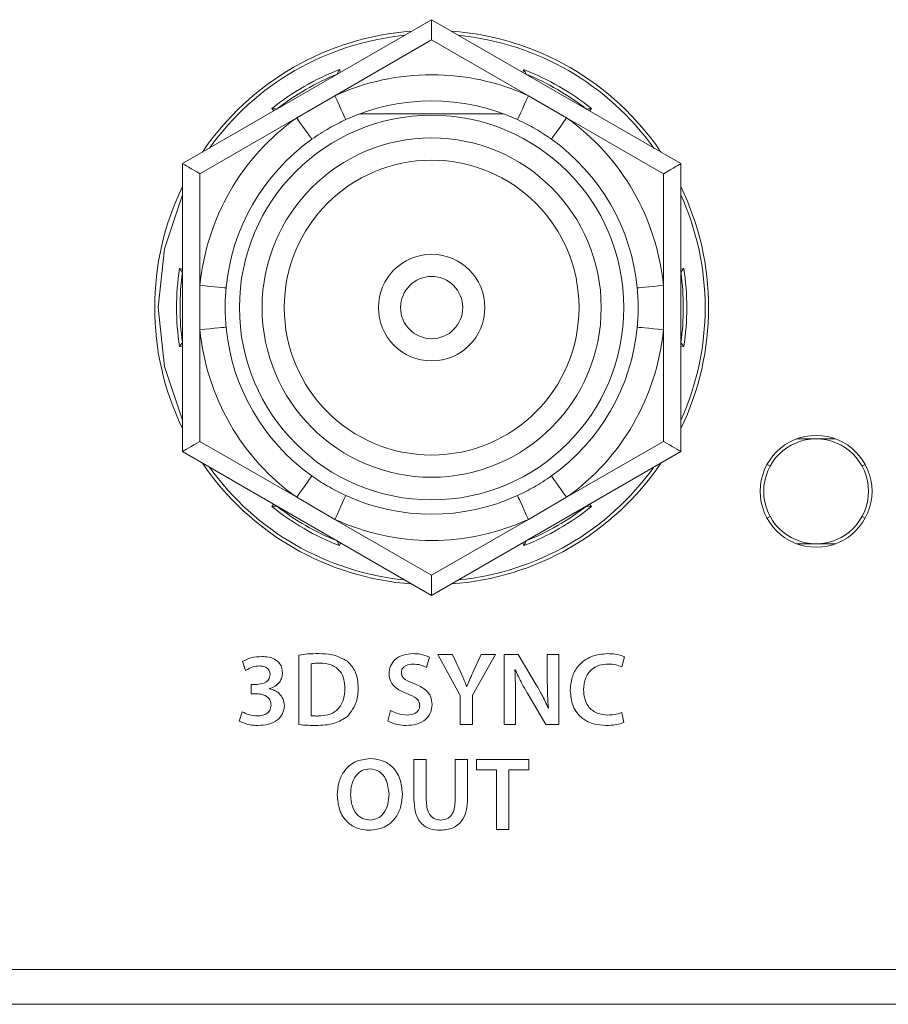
# Model space of a CAD drawing. Header units: millimetres. Extents: x 0 to 1118, y 0 to 864.
# Tile 17 of 256: x 161.18 to 167.39, y 206.14 to 213.18. Entities that reach past the tile are written whole.
import ezdxf

# ---------------------------------------------------------------- set-up
doc = ezdxf.new("R2010")
doc.units = ezdxf.units.MM

msp = doc.modelspace()

# ---------------------------------------------------------------- linework, layer by layer
at = {"color": 7, "linetype": 'Continuous', "lineweight": 15}
for p, q in [((162.3397, 212.1545), (164.1222, 213.1836)), ((164.1222, 213.1836), (165.9047, 212.1545)), ((164.1222, 213.1836), (164.1222, 213.0392)), ((163.4474, 212.794), (163.4474, 212.7941)), ((164.7969, 212.7941), (164.7969, 212.794)), ((163.0144, 212.5441), (163.0144, 212.544)), ((165.2299, 212.544), (165.23, 212.5441)), ((164.6367, 212.5103), (163.6076, 212.5103)), ((162.3397, 210.0962), (162.3397, 212.1545)), ((165.9047, 212.1545), (165.9047, 210.0962)), ((162.3397, 211.3753), (162.3396, 211.3753)), ((165.9047, 211.3753), (165.9047, 211.3753)), ((162.3396, 210.8753), (162.3397, 210.8753)), ((165.9047, 210.8753), (165.9047, 210.8753)), ((166.733, 210.1866), (167.0114, 210.1866)), ((164.1222, 209.0671), (162.3397, 210.0962)), ((165.9047, 210.0962), (164.1222, 209.0671)), ((166.521, 210.0031), (166.543, 209.9911)), ((167.2233, 210.0031), (167.2014, 209.9911)), ((163.0144, 209.7066), (163.0144, 209.7066)), ((165.23, 209.7066), (165.2299, 209.7066)), ((166.543, 209.632), (166.521, 209.62)), ((167.2233, 209.62), (167.2014, 209.632)), ((163.4474, 209.4566), (163.4474, 209.4566)), ((164.7969, 209.4566), (164.7969, 209.4566)), ((166.733, 209.4366), (167.0114, 209.4366)), ((164.1222, 209.2114), (164.1222, 209.0671)), ((124.3722, 206.3941), (197.1222, 206.3941)), ((197.1222, 206.1441), (124.3722, 206.1441))]:
    msp.add_line(p, q, dxfattribs=at)
at = {"color": 9, "linetype": 'Continuous', "lineweight": 0}
for p, q in [((164.1222, 213.0392), (163.4301, 212.6397)), ((164.8142, 212.6397), (164.1222, 213.0392)), ((163.4618, 212.8267), (163.4694, 212.8067)), ((164.775, 212.8067), (164.7825, 212.8267)), ((163.4301, 212.6397), (163.1567, 212.4818)), ((165.0876, 212.4818), (164.8142, 212.6397)), ((162.9925, 212.5314), (162.979, 212.5479)), ((165.2654, 212.5479), (165.2519, 212.5314)), ((163.1567, 212.4818), (162.4647, 212.0823)), ((165.7797, 212.0823), (165.0876, 212.4818)), ((162.4647, 212.0823), (162.4647, 211.2832)), ((165.7797, 211.2832), (165.7797, 212.0823)), ((162.3186, 211.4041), (162.3397, 211.4007)), ((165.9047, 211.4007), (165.9258, 211.4041)), ((162.4647, 211.2832), (162.4647, 210.9675)), ((165.7797, 210.9675), (165.7797, 211.2832)), ((162.4647, 210.9675), (162.4647, 210.1684)), ((165.7797, 210.1684), (165.7797, 210.9675)), ((162.3397, 210.85), (162.3186, 210.8466)), ((165.9258, 210.8466), (165.9047, 210.85)), ((162.4647, 210.1684), (163.1567, 209.7688)), ((165.0876, 209.7688), (165.7797, 210.1684)), ((162.979, 209.7028), (162.9925, 209.7193)), ((163.1567, 209.7688), (163.4301, 209.611)), ((164.8142, 209.611), (165.0876, 209.7688)), ((165.2519, 209.7193), (165.2654, 209.7028)), ((163.4301, 209.611), (164.1222, 209.2114)), ((164.1222, 209.2114), (164.8142, 209.611)), ((163.4694, 209.444), (163.4618, 209.424)), ((164.7825, 209.424), (164.775, 209.444)), ((162.7702, 208.5962), (162.7909, 208.5316)), ((163.1723, 208.6414), (163.1723, 208.1439)), ((164.085, 208.5531), (164.1061, 208.6263)), ((164.2709, 208.6445), (164.1672, 208.6445)), ((164.1672, 208.6445), (164.325, 208.353)), ((164.3308, 208.5161), (164.2709, 208.6445)), ((164.4133, 208.3552), (164.5793, 208.6445)), ((164.4763, 208.6445), (164.4163, 208.5162)), ((164.5793, 208.6445), (164.4763, 208.6445)), ((164.7421, 208.6445), (164.6406, 208.6445)), ((164.6406, 208.6445), (164.6406, 208.1445)), ((164.8709, 208.4288), (164.7421, 208.6445)), ((165.0308, 208.6439), (164.9494, 208.6439)), ((164.9494, 208.6439), (164.9494, 208.4696)), ((165.0308, 208.1445), (165.0308, 208.6439)), ((165.4819, 208.5575), (165.5019, 208.6294)), ((163.2607, 208.2077), (163.2607, 208.5782)), ((164.7178, 208.5355), (164.7199, 208.5362)), ((162.871, 208.4313), (162.8302, 208.4313)), ((162.8302, 208.4313), (162.8302, 208.3646)), ((162.9624, 208.3993), (162.9624, 208.4009)), ((164.3739, 208.4167), (164.3724, 208.4168)), ((162.8302, 208.3646), (162.8724, 208.3646)), ((164.325, 208.353), (164.325, 208.1445)), ((164.4133, 208.1445), (164.4133, 208.3552)), ((164.7221, 208.1445), (164.7221, 208.3233)), ((164.8095, 208.3636), (164.9397, 208.1445)), ((162.7669, 208.2351), (162.7461, 208.1688)), ((163.8288, 208.244), (163.8091, 208.1687)), ((164.9573, 208.2603), (164.9558, 208.2603)), ((165.4975, 208.1595), (165.4827, 208.2308)), ((164.325, 208.1445), (164.4133, 208.1445)), ((164.6406, 208.1445), (164.7221, 208.1445)), ((164.9397, 208.1445), (165.0308, 208.1445)), ((163.6823, 207.9007), (163.6822, 207.9007)), ((163.9957, 207.8945), (163.9957, 207.6094)), ((164.084, 207.8945), (163.9957, 207.8945)), ((164.084, 207.6042), (164.084, 207.8945)), ((164.379, 207.8945), (164.2907, 207.8945)), ((164.2907, 207.8945), (164.2907, 207.6042)), ((164.379, 207.6101), (164.379, 207.8945)), ((164.8178, 207.8945), (164.4434, 207.8945)), ((164.4434, 207.8945), (164.4434, 207.8199)), ((164.8178, 207.8199), (164.8178, 207.8945)), ((163.6801, 207.8273), (163.68, 207.8274)), ((164.4434, 207.8199), (164.5857, 207.8199)), ((164.5857, 207.8199), (164.5857, 207.3945)), ((164.6741, 207.3945), (164.6741, 207.8199)), ((164.6741, 207.8199), (164.8178, 207.8199)), ((164.5857, 207.3945), (164.6741, 207.3945))]:
    msp.add_line(p, q, dxfattribs=at)
at = {"color": 9, "linetype": 'Continuous', "lineweight": 0, "flags": 128}
for points in [[(163.5081, 212.4692), (163.5066, 212.4724), (163.5021, 212.4821), (163.4949, 212.4979), (163.4852, 212.5191), (163.4734, 212.5449), (163.4599, 212.5744), (163.4453, 212.6064), (163.4301, 212.6397)], [(164.7363, 212.4692), (164.7378, 212.4724), (164.7422, 212.4821), (164.7494, 212.4979), (164.7591, 212.5191), (164.7709, 212.5449), (164.7844, 212.5744), (164.799, 212.6064), (164.8142, 212.6397)], [(163.2654, 212.3291), (163.2633, 212.332), (163.2572, 212.3407), (163.2471, 212.3548), (163.2336, 212.3738), (163.2171, 212.397), (163.1983, 212.4234), (163.1779, 212.452), (163.1567, 212.4818)], [(164.9789, 212.3291), (164.981, 212.332), (164.9872, 212.3407), (164.9972, 212.3548), (165.0107, 212.3738), (165.0272, 212.397), (165.046, 212.4234), (165.0664, 212.452), (165.0876, 212.4818)], [(162.3397, 211.9313), (162.2117, 211.5459), (162.1659, 211.1253)], [(162.6513, 211.2654), (162.6477, 211.2658), (162.6371, 211.2668), (162.6199, 211.2684), (162.5967, 211.2706), (162.5684, 211.2733), (162.5361, 211.2764), (162.5011, 211.2797), (162.4647, 211.2832)], [(165.593, 211.2654), (165.5966, 211.2658), (165.6072, 211.2668), (165.6245, 211.2684), (165.6477, 211.2706), (165.676, 211.2733), (165.7082, 211.2764), (165.7433, 211.2797), (165.7797, 211.2832)], [(162.1659, 211.1253), (162.2117, 210.7048), (162.3397, 210.3193)], [(162.4647, 210.9675), (162.5011, 210.9709), (162.5361, 210.9743), (162.5684, 210.9773), (162.5967, 210.98), (162.6199, 210.9823), (162.6371, 210.9839), (162.6477, 210.9849), (162.6513, 210.9852)], [(165.7797, 210.9675), (165.7433, 210.9709), (165.7082, 210.9743), (165.676, 210.9773), (165.6477, 210.98), (165.6245, 210.9823), (165.6072, 210.9839), (165.5966, 210.9849), (165.593, 210.9852)], [(163.1567, 209.7688), (163.1779, 209.7986), (163.1983, 209.8273), (163.2171, 209.8537), (163.2336, 209.8768), (163.2471, 209.8958), (163.2572, 209.91), (163.2633, 209.9186), (163.2654, 209.9216)], [(165.0876, 209.7688), (165.0664, 209.7986), (165.046, 209.8273), (165.0272, 209.8537), (165.0107, 209.8768), (164.9972, 209.8958), (164.9872, 209.91), (164.981, 209.9186), (164.9789, 209.9216)], [(163.4301, 209.611), (163.4453, 209.6442), (163.4599, 209.6762), (163.4734, 209.7057), (163.4852, 209.7316), (163.4949, 209.7528), (163.5021, 209.7685), (163.5066, 209.7782), (163.5081, 209.7815)], [(164.8142, 209.611), (164.799, 209.6442), (164.7844, 209.6762), (164.7709, 209.7057), (164.7591, 209.7316), (164.7494, 209.7528), (164.7422, 209.7685), (164.7378, 209.7782), (164.7363, 209.7815)]]:
    msp.add_lwpolyline(points, dxfattribs=at)
at = {"color": 7, "linetype": 'Continuous', "lineweight": 15, "flags": 128}
for points in [[(162.3397, 212.1545), (162.3416, 212.1534), (162.3472, 212.1501), (162.3564, 212.1448), (162.3689, 212.1376), (162.3843, 212.1287), (162.4022, 212.1184), (162.4219, 212.107), (162.443, 212.0948), (162.4647, 212.0823)], [(165.9047, 212.1545), (165.9023, 212.1531), (165.8952, 212.149), (165.8836, 212.1423), (165.8681, 212.1333), (165.8491, 212.1224), (165.8275, 212.1099), (165.8041, 212.0964), (165.7797, 212.0823)], [(162.4647, 210.1684), (162.443, 210.1558), (162.4219, 210.1437), (162.4022, 210.1323), (162.3843, 210.122), (162.3689, 210.1131), (162.3564, 210.1059), (162.3472, 210.1006), (162.3416, 210.0973), (162.3397, 210.0962)], [(165.7797, 210.1684), (165.8014, 210.1558), (165.8224, 210.1437), (165.8422, 210.1323), (165.86, 210.122), (165.8754, 210.1131), (165.8879, 210.1059), (165.8971, 210.1006), (165.9028, 210.0973), (165.9047, 210.0962)]]:
    msp.add_lwpolyline(points, dxfattribs=at)
at = {"color": 7, "linetype": 'Continuous', "lineweight": 15}
for centre, radius in [((164.1222, 211.1253), 1.375), ((164.1222, 211.1253), 1.2129), ((164.1222, 211.1253), 1.0541), ((164.1222, 211.1253), 0.381), ((164.1222, 211.1253), 0.2223), ((166.8722, 209.8116), 0.4), ((166.8722, 209.8116), 0.375)]:
    msp.add_circle(centre, radius, dxfattribs=at)
for radius, start, end in [(1.9813, 94.11663, 145.88337), (1.9813, 34.11663, 85.88337), (1.8, 112.01644, 127.98356), (1.8, 52.01644, 67.98356), (1.4775, 65.44032, 114.55968), (1.4775, 125.44032, 174.55968), (1.4775, 5.44032, 54.55968), (1.9813, 154.11663, 180), (1.9812, 334.11663, 25.88337), (1.8, 172.01644, 187.98356), (1.8, 352.01644, 7.98356), (1.9813, 180, 205.88337), (1.4775, 185.44032, 234.55968), (1.4775, 305.44032, 354.55968), (1.9812, 214.11663, 265.88337), (1.9812, 274.11663, 325.88337), (1.4775, 245.44032, 294.55968), (1.8, 232.01644, 247.98356), (1.8, 292.01644, 307.98356)]:
    msp.add_arc((164.1222, 211.1253), radius, start, end, dxfattribs=at)
at = {"color": 9, "linetype": 'Continuous', "lineweight": 0}
for radius, start, end in [(1.9563, 95.66922, 144.33078), (1.9562, 35.66922, 84.33078), (1.825, 111.21372, 128.78628), (1.825, 51.21372, 68.78628), (1.665, 65.44032, 114.55968), (1.665, 125.44032, 174.55968), (1.665, 5.44032, 54.55968), (1.9562, 335.66922, 24.33078), (1.825, 171.21372, 188.78628), (1.825, 351.21372, 8.78628), (1.665, 185.44032, 234.55968), (1.665, 305.44032, 354.55968), (1.9563, 215.66922, 264.33078), (1.9562, 275.66922, 324.33078), (1.825, 231.21372, 248.78628), (1.825, 291.21372, 308.78628), (1.665, 245.44032, 294.55968)]:
    msp.add_arc((164.1222, 211.1253), radius, start, end, dxfattribs=at)
at = {"color": 7, "linetype": 'Continuous', "lineweight": 15}
for points, knots in [([(163.4618, 212.8267), (163.4617, 212.8265), (163.4601, 212.8228), (163.4567, 212.8151), (163.4523, 212.8053), (163.4493, 212.7985), (163.4477, 212.7948), (163.4475, 212.7943), (163.4474, 212.7941)], [0, 0, 0, 0, 0.010474, 0.253325, 0.527727, 0.723761, 0.861555, 1, 1, 1, 1]), ([(164.7825, 212.8267), (164.7826, 212.8265), (164.7842, 212.8228), (164.7877, 212.8151), (164.792, 212.8053), (164.795, 212.7985), (164.7966, 212.7948), (164.7968, 212.7943), (164.7969, 212.7941)], [0, 0, 0, 0, 0.010443, 0.253297, 0.527731, 0.723767, 0.861547, 1, 1, 1, 1]), ([(162.979, 212.5479), (162.9791, 212.5479), (162.9831, 212.5475), (162.9915, 212.5466), (163.0022, 212.5454), (163.0096, 212.5446), (163.0136, 212.5442), (163.0141, 212.5441), (163.0144, 212.5441)], [0, 0, 0, 0, 0.010425, 0.253346, 0.52771, 0.723768, 0.861556, 1, 1, 1, 1]), ([(165.2654, 212.5479), (165.2652, 212.5479), (165.2612, 212.5475), (165.2528, 212.5466), (165.2422, 212.5454), (165.2348, 212.5446), (165.2307, 212.5442), (165.2302, 212.5441), (165.23, 212.5441)], [0, 0, 0, 0, 0.010503, 0.253347, 0.52771, 0.723769, 0.861556, 1, 1, 1, 1]), ([(163.5081, 212.4692), (163.4682, 212.4498), (163.3839, 212.409), (163.3063, 212.3567), (163.2654, 212.3291)], [0, 0, 0, 0, 0.473303, 1, 1, 1, 1]), ([(164.9789, 212.3291), (164.9422, 212.354), (164.8648, 212.4065), (164.7806, 212.4475), (164.7363, 212.4692)], [0, 0, 0, 0, 0.473302, 1, 1, 1, 1]), ([(162.3396, 211.3753), (162.3395, 211.3755), (162.3392, 211.3759), (162.3367, 211.3792), (162.3323, 211.3852), (162.326, 211.3939), (162.321, 211.4007), (162.3187, 211.404), (162.3186, 211.4041)], [0, 0, 0, 0, 0.138452, 0.276256, 0.472279, 0.746717, 0.989575, 1, 1, 1, 1]), ([(165.9258, 211.4041), (165.9257, 211.404), (165.9233, 211.4007), (165.9183, 211.3939), (165.912, 211.3852), (165.9076, 211.3792), (165.9052, 211.3759), (165.9049, 211.3755), (165.9047, 211.3753)], [0, 0, 0, 0, 0.010471, 0.253325, 0.527717, 0.723771, 0.86155, 1, 1, 1, 1]), ([(162.6513, 211.2654), (162.6481, 211.2212), (162.6413, 211.1278), (162.6479, 211.0344), (162.6513, 210.9852)], [0, 0, 0, 0, 0.473303, 1, 1, 1, 1]), ([(165.593, 210.9852), (165.5962, 211.0294), (165.603, 211.1228), (165.5965, 211.2162), (165.593, 211.2654)], [0, 0, 0, 0, 0.473303, 1, 1, 1, 1]), ([(162.3396, 210.8753), (162.3395, 210.8751), (162.3392, 210.8747), (162.3367, 210.8714), (162.3323, 210.8654), (162.326, 210.8568), (162.321, 210.85), (162.3187, 210.8467), (162.3186, 210.8466)], [0, 0, 0, 0, 0.1384515, 0.2762554, 0.4722777, 0.7467154, 0.9895746, 1, 1, 1, 1]), ([(165.9258, 210.8466), (165.9257, 210.8467), (165.9233, 210.85), (165.9183, 210.8568), (165.912, 210.8654), (165.9076, 210.8714), (165.9052, 210.8747), (165.9049, 210.8751), (165.9047, 210.8753)], [0, 0, 0, 0, 0.010471, 0.253327, 0.527718, 0.723772, 0.86155, 1, 1, 1, 1]), ([(163.2654, 209.9216), (163.3021, 209.8967), (163.3796, 209.8442), (163.4637, 209.8031), (163.5081, 209.7815)], [0, 0, 0, 0, 0.473308, 1, 1, 1, 1]), ([(164.7363, 209.7815), (164.7762, 209.8008), (164.8604, 209.8416), (164.938, 209.894), (164.9789, 209.9216)], [0, 0, 0, 0, 0.473308, 1, 1, 1, 1]), ([(163.0144, 209.7066), (163.0141, 209.7066), (163.0136, 209.7065), (163.0096, 209.7061), (163.0022, 209.7052), (162.9915, 209.7041), (162.9831, 209.7032), (162.9791, 209.7028), (162.979, 209.7028)], [0, 0, 0, 0, 0.138444, 0.276232, 0.47229, 0.746653, 0.989575, 1, 1, 1, 1]), ([(165.23, 209.7066), (165.2302, 209.7066), (165.2307, 209.7065), (165.2348, 209.7061), (165.2422, 209.7052), (165.2528, 209.7041), (165.2612, 209.7032), (165.2652, 209.7028), (165.2654, 209.7028)], [0, 0, 0, 0, 0.138444, 0.276231, 0.47229, 0.746653, 0.989497, 1, 1, 1, 1]), ([(163.4474, 209.4566), (163.4475, 209.4564), (163.4477, 209.4559), (163.4493, 209.4522), (163.4523, 209.4453), (163.4567, 209.4355), (163.4601, 209.4278), (163.4617, 209.4241), (163.4618, 209.424)], [0, 0, 0, 0, 0.138445, 0.27624, 0.472273, 0.746674, 0.989527, 1, 1, 1, 1]), ([(164.7969, 209.4566), (164.7968, 209.4564), (164.7966, 209.4559), (164.795, 209.4522), (164.792, 209.4453), (164.7877, 209.4355), (164.7842, 209.4278), (164.7826, 209.4241), (164.7825, 209.424)], [0, 0, 0, 0, 0.138452, 0.276233, 0.472269, 0.746703, 0.989559, 1, 1, 1, 1])]:
    msp.add_open_spline(points, degree=3, knots=knots, dxfattribs=at)
at = {"color": 9, "linetype": 'Continuous', "lineweight": 0}
for points, knots in [([(163.3152, 208.6513), (163.2885, 208.651), (163.2406, 208.6505), (163.1932, 208.6442), (163.1723, 208.6414)], [0, 0, 0, 0, 0.560023, 1, 1, 1, 1]), ([(163.52, 208.5963), (163.4842, 208.6155), (163.4199, 208.6498), (163.3473, 208.6508), (163.3152, 208.6513)], [0, 0, 0, 0, 0.5578928, 1, 1, 1, 1]), ([(163.9897, 208.6513), (163.9661, 208.6496), (163.9192, 208.6462), (163.8604, 208.6135), (163.8234, 208.5634), (163.8193, 208.5264), (163.8173, 208.5079)], [0, 0, 0, 0, 0.280832, 0.560169, 0.779987, 1, 1, 1, 1]), ([(164.1061, 208.6263), (164.0851, 208.6347), (164.0477, 208.6498), (164.0074, 208.6508), (163.9897, 208.6513)], [0, 0, 0, 0, 0.559259, 1, 1, 1, 1]), ([(165.3804, 208.6513), (165.341, 208.6475), (165.2622, 208.6401), (165.1696, 208.5724), (165.1213, 208.481), (165.1165, 208.4192), (165.114, 208.3882)], [0, 0, 0, 0, 0.280148, 0.559263, 0.779246, 1, 1, 1, 1]), ([(165.5019, 208.6294), (165.4798, 208.6368), (165.4403, 208.6501), (165.3988, 208.6509), (165.3804, 208.6513)], [0, 0, 0, 0, 0.559215, 1, 1, 1, 1]), ([(162.9087, 208.6307), (162.8815, 208.6291), (162.833, 208.6264), (162.7894, 208.6054), (162.7702, 208.5962)], [0, 0, 0, 0, 0.560295, 1, 1, 1, 1]), ([(163.0548, 208.5163), (163.0537, 208.5293), (163.0513, 208.5554), (163.0298, 208.5891), (162.9845, 208.6246), (162.9399, 208.6282), (162.9087, 208.6307)], [0, 0, 0, 0, 0.1870353, 0.3739158, 0.5609749, 1, 1, 1, 1]), ([(163.2607, 208.5782), (163.2723, 208.5801), (163.2931, 208.5833), (163.3141, 208.5834), (163.3234, 208.5835)], [0, 0, 0, 0, 0.559772, 1, 1, 1, 1]), ([(163.3234, 208.5835), (163.3505, 208.5817), (163.4045, 208.578), (163.469, 208.5318), (163.4984, 208.4673), (163.5006, 208.4249), (163.5017, 208.4037)], [0, 0, 0, 0, 0.2805282, 0.5589507, 0.7790668, 1, 1, 1, 1]), ([(163.5969, 208.4067), (163.5942, 208.4473), (163.5894, 208.5196), (163.5412, 208.5728), (163.52, 208.5963)], [0, 0, 0, 0, 0.560357, 1, 1, 1, 1]), ([(162.7909, 208.5316), (162.8082, 208.5413), (162.839, 208.5585), (162.8741, 208.5616), (162.8895, 208.5629)], [0, 0, 0, 0, 0.559871, 1, 1, 1, 1]), ([(162.8895, 208.5629), (162.8999, 208.5623), (162.9207, 208.5611), (162.9474, 208.5478), (162.964, 208.5256), (162.9657, 208.5092), (162.9665, 208.501)], [0, 0, 0, 0, 0.2809624, 0.5598886, 0.7799682, 1, 1, 1, 1]), ([(162.9624, 208.4009), (162.9764, 208.4063), (163.0042, 208.4171), (163.0352, 208.4461), (163.0525, 208.4811), (163.0541, 208.5046), (163.0548, 208.5163)], [0, 0, 0, 0, 0.280298, 0.559489, 0.779693, 1, 1, 1, 1]), ([(163.9056, 208.5168), (163.9065, 208.5239), (163.9082, 208.5382), (163.9216, 208.5555), (163.947, 208.5737), (163.9712, 208.5754), (163.9883, 208.5766)], [0, 0, 0, 0, 0.1866627, 0.373809, 0.5606492, 1, 1, 1, 1]), ([(164.0008, 208.4347), (163.9774, 208.4436), (163.9449, 208.4559), (163.9096, 208.4868), (163.9069, 208.5068), (163.9056, 208.5168)], [0, 0, 0, 0, 0.561946, 0.78138, 1, 1, 1, 1]), ([(163.9883, 208.5766), (164.0072, 208.5756), (164.041, 208.5737), (164.0715, 208.5594), (164.085, 208.5531)], [0, 0, 0, 0, 0.5599209, 1, 1, 1, 1]), ([(164.3724, 208.4168), (164.365, 208.4355), (164.3519, 208.4689), (164.3372, 208.5017), (164.3308, 208.5161)], [0, 0, 0, 0, 0.559977, 1, 1, 1, 1]), ([(164.4163, 208.5162), (164.4079, 208.4978), (164.393, 208.465), (164.3797, 208.4314), (164.3739, 208.4167)], [0, 0, 0, 0, 0.560001, 1, 1, 1, 1]), ([(164.7221, 208.3233), (164.7221, 208.3629), (164.7222, 208.4337), (164.7191, 208.5044), (164.7178, 208.5355)], [0, 0, 0, 0, 0.560008, 1, 1, 1, 1]), ([(164.7199, 208.5362), (164.7354, 208.5034), (164.7631, 208.4447), (164.7953, 208.3884), (164.8095, 208.3636)], [0, 0, 0, 0, 0.559956, 1, 1, 1, 1]), ([(165.2092, 208.3926), (165.2112, 208.4195), (165.2152, 208.4732), (165.2589, 208.538), (165.3209, 208.5721), (165.3631, 208.5751), (165.3842, 208.5766)], [0, 0, 0, 0, 0.28064, 0.559253, 0.779364, 1, 1, 1, 1]), ([(165.3842, 208.5766), (165.403, 208.5758), (165.4366, 208.5743), (165.4681, 208.5626), (165.4819, 208.5575)], [0, 0, 0, 0, 0.559945, 1, 1, 1, 1]), ([(162.9665, 208.501), (162.9643, 208.4886), (162.96, 208.4638), (162.9215, 208.4367), (162.8902, 208.4334), (162.871, 208.4313)], [0, 0, 0, 0, 0.27941, 0.558852, 1, 1, 1, 1]), ([(163.8173, 208.5079), (163.8196, 208.4882), (163.8243, 208.4488), (163.8738, 208.3948), (163.9201, 208.3751), (163.9484, 208.363)], [0, 0, 0, 0, 0.279609, 0.559172, 1, 1, 1, 1]), ([(164.9494, 208.4696), (164.9496, 208.4305), (164.95, 208.3606), (164.9551, 208.2909), (164.9573, 208.2603)], [0, 0, 0, 0, 0.5599992, 1, 1, 1, 1]), ([(163.0685, 208.279), (163.0667, 208.2955), (163.0632, 208.3282), (163.0348, 208.3658), (162.9999, 208.3899), (162.9749, 208.3962), (162.9624, 208.3993)], [0, 0, 0, 0, 0.279935, 0.559144, 0.779532, 1, 1, 1, 1]), ([(163.5017, 208.4037), (163.4999, 208.3743), (163.4964, 208.3158), (163.4499, 208.2436), (163.3805, 208.2092), (163.3345, 208.2067), (163.3115, 208.2054)], [0, 0, 0, 0, 0.280838, 0.559184, 0.779171, 1, 1, 1, 1]), ([(163.52, 208.2012), (163.5457, 208.2355), (163.5918, 208.2969), (163.5953, 208.3731), (163.5969, 208.4067)], [0, 0, 0, 0, 0.5579698, 1, 1, 1, 1]), ([(164.1252, 208.2869), (164.1234, 208.3064), (164.1199, 208.3455), (164.0748, 208.4023), (164.0289, 208.4224), (164.0008, 208.4347)], [0, 0, 0, 0, 0.2799254, 0.5593539, 1, 1, 1, 1]), ([(164.9558, 208.2603), (164.9415, 208.2926), (164.9161, 208.3502), (164.8847, 208.4048), (164.8709, 208.4288)], [0, 0, 0, 0, 0.559962, 1, 1, 1, 1]), ([(165.114, 208.3882), (165.1173, 208.3503), (165.1239, 208.2747), (165.1907, 208.1867), (165.2797, 208.1436), (165.339, 208.1396), (165.3686, 208.1376)], [0, 0, 0, 0, 0.280224, 0.559004, 0.779135, 1, 1, 1, 1]), ([(165.3834, 208.2123), (165.3568, 208.2145), (165.3036, 208.2191), (165.2425, 208.2673), (165.2132, 208.3301), (165.2106, 208.3717), (165.2092, 208.3926)], [0, 0, 0, 0, 0.280254, 0.558776, 0.77905, 1, 1, 1, 1]), ([(162.8724, 208.3646), (162.886, 208.3634), (162.913, 208.361), (162.9481, 208.3439), (162.9699, 208.3148), (162.9724, 208.2934), (162.9736, 208.2827)], [0, 0, 0, 0, 0.280531, 0.560749, 0.779934, 1, 1, 1, 1]), ([(163.9484, 208.363), (163.9714, 208.3545), (164.0034, 208.3427), (164.0337, 208.3092), (164.0358, 208.2899), (164.0368, 208.2802)], [0, 0, 0, 0, 0.560703, 0.780426, 1, 1, 1, 1]), ([(162.8766, 208.2054), (162.8551, 208.2073), (162.8167, 208.2108), (162.7821, 208.2277), (162.7669, 208.2351)], [0, 0, 0, 0, 0.559694, 1, 1, 1, 1]), ([(162.9736, 208.2827), (162.9717, 208.2697), (162.9679, 208.2436), (162.9313, 208.2097), (162.8973, 208.207), (162.8766, 208.2054)], [0, 0, 0, 0, 0.279337, 0.559297, 1, 1, 1, 1]), ([(162.881, 208.1376), (162.9056, 208.1391), (162.9547, 208.1419), (163.0185, 208.1709), (163.0614, 208.2209), (163.0661, 208.2597), (163.0685, 208.279)], [0, 0, 0, 0, 0.281107, 0.560767, 0.780393, 1, 1, 1, 1]), ([(163.9462, 208.2123), (163.9231, 208.2141), (163.8819, 208.2173), (163.845, 208.2358), (163.8288, 208.244)], [0, 0, 0, 0, 0.559774, 1, 1, 1, 1]), ([(163.9404, 208.1376), (163.9654, 208.1392), (164.0152, 208.1422), (164.0794, 208.1743), (164.119, 208.2279), (164.1231, 208.2672), (164.1252, 208.2869)], [0, 0, 0, 0, 0.281082, 0.560176, 0.7801, 1, 1, 1, 1]), ([(164.0368, 208.2802), (164.0361, 208.2722), (164.0348, 208.2563), (164.021, 208.2359), (163.9924, 208.2156), (163.9653, 208.2136), (163.9462, 208.2123)], [0, 0, 0, 0, 0.187001, 0.373637, 0.560641, 1, 1, 1, 1]), ([(165.4827, 208.2308), (165.4646, 208.2247), (165.4324, 208.2137), (165.3984, 208.2127), (165.3834, 208.2123)], [0, 0, 0, 0, 0.559424, 1, 1, 1, 1]), ([(162.7461, 208.1688), (162.7702, 208.1585), (162.8135, 208.1402), (162.8603, 208.1384), (162.881, 208.1376)], [0, 0, 0, 0, 0.55909, 1, 1, 1, 1]), ([(163.3115, 208.2054), (163.302, 208.2053), (163.285, 208.205), (163.2681, 208.2068), (163.2607, 208.2077)], [0, 0, 0, 0, 0.560117, 1, 1, 1, 1]), ([(163.2928, 208.1376), (163.3385, 208.139), (163.4199, 208.1415), (163.4895, 208.183), (163.52, 208.2012)], [0, 0, 0, 0, 0.561096, 1, 1, 1, 1]), ([(163.8091, 208.1687), (163.8326, 208.1586), (163.8747, 208.1406), (163.9203, 208.1386), (163.9404, 208.1376)], [0, 0, 0, 0, 0.559238, 1, 1, 1, 1]), ([(165.3686, 208.1376), (165.3934, 208.1382), (165.4375, 208.1392), (165.4792, 208.1533), (165.4975, 208.1595)], [0, 0, 0, 0, 0.560515, 1, 1, 1, 1]), ([(163.1723, 208.1439), (163.1948, 208.1418), (163.2349, 208.1381), (163.2751, 208.1378), (163.2928, 208.1376)], [0, 0, 0, 0, 0.559928, 1, 1, 1, 1]), ([(163.6822, 207.9007), (163.6453, 207.8963), (163.5715, 207.8875), (163.4924, 207.8143), (163.453, 207.7274), (163.4489, 207.6697), (163.4468, 207.6408)], [0, 0, 0, 0, 0.279677, 0.558642, 0.779064, 1, 1, 1, 1]), ([(163.9125, 207.6495), (163.9094, 207.6853), (163.9031, 207.7568), (163.8474, 207.8441), (163.7667, 207.8932), (163.7105, 207.8982), (163.6823, 207.9007)], [0, 0, 0, 0, 0.280331, 0.559675, 0.77947, 1, 1, 1, 1]), ([(163.542, 207.6423), (163.5435, 207.6664), (163.5465, 207.7147), (163.5744, 207.7774), (163.6228, 207.8205), (163.661, 207.825), (163.6801, 207.8273)], [0, 0, 0, 0, 0.280907, 0.560977, 0.780166, 1, 1, 1, 1]), ([(163.68, 207.8274), (163.7039, 207.8235), (163.7517, 207.8156), (163.8069, 207.7437), (163.8133, 207.683), (163.8173, 207.6459)], [0, 0, 0, 0, 0.279696, 0.559459, 1, 1, 1, 1]), ([(163.4468, 207.6408), (163.4498, 207.605), (163.4559, 207.5336), (163.5108, 207.4463), (163.5907, 207.396), (163.6468, 207.3908), (163.6749, 207.3882)], [0, 0, 0, 0, 0.280454, 0.559837, 0.779583, 1, 1, 1, 1]), ([(163.6801, 207.4616), (163.6562, 207.4654), (163.6084, 207.473), (163.5519, 207.544), (163.5457, 207.605), (163.542, 207.6423)], [0, 0, 0, 0, 0.27955, 0.559485, 1, 1, 1, 1]), ([(163.6749, 207.3882), (163.7123, 207.3923), (163.7868, 207.4005), (163.8688, 207.4729), (163.9067, 207.562), (163.9106, 207.6203), (163.9125, 207.6495)], [0, 0, 0, 0, 0.2797091, 0.5586085, 0.7789723, 1, 1, 1, 1]), ([(163.8173, 207.6459), (163.8158, 207.6219), (163.8127, 207.5739), (163.785, 207.5115), (163.737, 207.4686), (163.699, 207.4639), (163.6801, 207.4616)], [0, 0, 0, 0, 0.28094, 0.56097, 0.780248, 1, 1, 1, 1]), ([(163.9957, 207.6094), (163.9971, 207.5784), (164, 207.5169), (164.0393, 207.436), (164.1099, 207.3928), (164.1586, 207.3897), (164.183, 207.3882)], [0, 0, 0, 0, 0.281252, 0.559872, 0.779486, 1, 1, 1, 1]), ([(164.186, 207.4616), (164.1693, 207.4636), (164.1442, 207.4665), (164.1181, 207.4877), (164.0884, 207.5277), (164.086, 207.5702), (164.084, 207.6042)], [0, 0, 0, 0, 0.249266, 0.374956, 0.500745, 1, 1, 1, 1]), ([(164.183, 207.3882), (164.2148, 207.3908), (164.2782, 207.396), (164.3487, 207.4581), (164.3752, 207.5359), (164.3778, 207.5853), (164.379, 207.6101)], [0, 0, 0, 0, 0.279978, 0.558115, 0.778684, 1, 1, 1, 1]), ([(164.2907, 207.6042), (164.2887, 207.5697), (164.2863, 207.5266), (164.2556, 207.4863), (164.2283, 207.4659), (164.2029, 207.4633), (164.186, 207.4616)], [0, 0, 0, 0, 0.498863, 0.62464, 0.75033, 1, 1, 1, 1])]:
    msp.add_open_spline(points, degree=3, knots=knots, dxfattribs=at)

doc.saveas('drawing.dxf')
